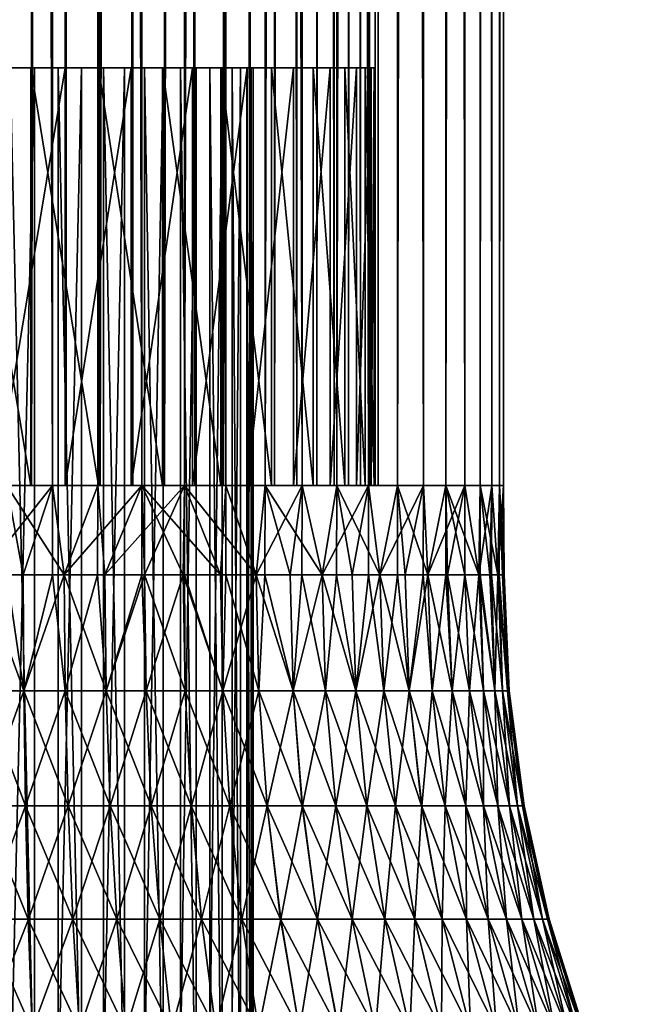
# Model space of a CAD drawing. Header units: inches. Extents: x 5 to 325, y 0 to 462.
# Tile 21 of 63: x 165.41 to 172.67, y 18.79 to 30.58. Entities that reach past the tile are written whole.
import ezdxf

# ---------------------------------------------------------------- set-up
doc = ezdxf.new("R2010")
doc.units = ezdxf.units.IN
doc.header["$MEASUREMENT"] = 0
doc.layers.get('0').update_dxf_attribs({"true_color": 0x99e4b8})

msp = doc.modelspace()

# ---------------------------------------------------------------- meshes
at = {"color": 164, "true_color": 0x1c1cb1}
mesh = msp.add_polyface(dxfattribs=at)
corners = [(164.708, 25, 177.73), (165.553, 405, 177.658), (165.553, 25, 177.658), (166.374, 405, 177.445), (166.374, 25, 177.445), (167.146, 405, 177.095), (167.146, 25, 177.095), (167.849, 405, 176.62), (167.849, 25, 176.62), (168.461, 405, 176.034), (168.461, 25, 176.034), (168.966, 405, 175.352), (168.966, 25, 175.352), (169.347, 405, 174.594), (169.347, 25, 174.594), (169.596, 405, 173.784), (169.596, 25, 173.784), (169.703, 405, 172.942), (169.703, 25, 172.942), (169.667, 405, 172.095), (169.667, 25, 172.095), (169.489, 405, 171.266), (169.489, 25, 171.266), (169.173, 405, 170.479), (169.173, 25, 170.479), (168.728, 405, 169.757), (168.728, 25, 169.757), (168.168, 405, 169.12), (168.168, 25, 169.12), (167.508, 405, 168.588), (167.508, 25, 168.588), (166.767, 405, 168.174), (166.767, 25, 168.174), (165.968, 405, 167.891), (165.968, 25, 167.891), (165.132, 405, 167.748), (165.132, 25, 167.748), (165.806, 25, 179.137), (164.708, 405, 179.23), (164.708, 25, 179.23), (164.157, 25, 166.254), (165.259, 405, 166.254), (165.259, 25, 166.254), (166.346, 405, 166.44), (166.346, 25, 166.44), (167.385, 405, 166.807), (167.385, 25, 166.807), (168.348, 405, 167.345), (168.348, 25, 167.345), (169.206, 405, 168.037), (169.206, 25, 168.037), (169.934, 405, 168.865), (169.934, 25, 168.865), (170.512, 405, 169.804), (170.512, 25, 169.804), (170.923, 405, 170.827), (170.923, 25, 170.827), (171.155, 405, 171.905), (171.155, 25, 171.905), (171.202, 405, 173.006), (171.202, 25, 173.006), (171.062, 405, 174.1), (171.062, 25, 174.1), (170.739, 405, 175.154), (170.739, 25, 175.154), (170.243, 405, 176.138), (170.243, 25, 176.138), (169.587, 405, 177.025), (169.587, 25, 177.025), (168.791, 405, 177.787), (168.791, 25, 177.787), (167.878, 405, 178.405), (167.878, 25, 178.405), (166.873, 405, 178.859), (166.873, 25, 178.859), (165.806, 405, 179.137)]
mesh.append_faces([[corners[k] for k in face] for face in [(0, 1, 2, 0), (2, 3, 4, 2), (4, 5, 6, 4), (6, 7, 8, 6), (8, 9, 10, 8), (10, 11, 12, 10), (12, 13, 14, 12), (14, 15, 16, 14), (16, 17, 18, 16), (18, 19, 20, 18), (20, 21, 22, 20), (22, 23, 24, 22), (24, 25, 26, 24), (26, 27, 28, 26), (28, 29, 30, 28), (30, 31, 32, 30), (32, 33, 34, 32), (34, 35, 36, 34), (37, 38, 39, 37), (40, 41, 42, 40), (42, 43, 44, 42), (44, 45, 46, 44), (46, 47, 48, 46), (48, 49, 50, 48), (50, 51, 52, 50), (52, 53, 54, 52), (54, 55, 56, 54), (56, 57, 58, 56), (58, 59, 60, 58), (60, 61, 62, 60), (62, 63, 64, 62), (64, 65, 66, 64), (66, 67, 68, 66), (68, 69, 70, 68), (70, 71, 72, 70), (72, 73, 74, 72), (74, 75, 37, 74)]], dxfattribs={"vtx3": -1, "color": 164})
mesh = msp.add_polyface(dxfattribs=at)
corners = [(164.708, 25, 177.73), (164.708, 405, 177.73), (165.553, 405, 177.658), (165.553, 25, 177.658), (166.374, 405, 177.445), (166.374, 25, 177.445), (167.146, 405, 177.095), (167.146, 25, 177.095), (167.849, 405, 176.62), (167.849, 25, 176.62), (168.461, 405, 176.034), (168.461, 25, 176.034), (168.966, 405, 175.352), (168.966, 25, 175.352), (169.347, 405, 174.594), (169.347, 25, 174.594), (169.596, 405, 173.784), (169.596, 25, 173.784), (169.703, 405, 172.942), (169.703, 25, 172.942), (169.667, 405, 172.095), (169.667, 25, 172.095), (169.489, 405, 171.266), (169.489, 25, 171.266), (169.173, 405, 170.479), (169.173, 25, 170.479), (168.728, 405, 169.757), (168.728, 25, 169.757), (168.168, 405, 169.12), (168.168, 25, 169.12), (167.508, 405, 168.588), (167.508, 25, 168.588), (166.767, 405, 168.174), (166.767, 25, 168.174), (165.968, 405, 167.891), (165.968, 25, 167.891), (165.132, 405, 167.748), (165.132, 25, 167.748), (164.284, 405, 167.748), (165.259, 25, 166.254), (165.259, 405, 166.254), (166.346, 405, 166.44), (166.346, 25, 166.44), (167.385, 405, 166.807), (167.385, 25, 166.807), (168.348, 405, 167.345), (168.348, 25, 167.345), (169.206, 405, 168.037), (169.206, 25, 168.037), (169.934, 405, 168.865), (169.934, 25, 168.865), (170.512, 405, 169.804), (170.512, 25, 169.804), (170.923, 405, 170.827), (170.923, 25, 170.827), (171.155, 405, 171.905), (171.155, 25, 171.905), (171.202, 405, 173.006), (171.202, 25, 173.006), (171.062, 405, 174.1), (171.062, 25, 174.1), (170.739, 405, 175.154), (170.739, 25, 175.154), (170.243, 405, 176.138), (170.243, 25, 176.138), (169.587, 405, 177.025), (169.587, 25, 177.025), (168.791, 405, 177.787), (168.791, 25, 177.787), (167.878, 405, 178.405), (167.878, 25, 178.405), (166.873, 405, 178.859), (166.873, 25, 178.859), (165.806, 405, 179.137), (165.806, 25, 179.137), (164.708, 405, 179.23)]
mesh.append_faces([[corners[k] for k in face] for face in [(0, 1, 2, 0), (3, 2, 4, 3), (5, 4, 6, 5), (7, 6, 8, 7), (9, 8, 10, 9), (11, 10, 12, 11), (13, 12, 14, 13), (15, 14, 16, 15), (17, 16, 18, 17), (19, 18, 20, 19), (21, 20, 22, 21), (23, 22, 24, 23), (25, 24, 26, 25), (27, 26, 28, 27), (29, 28, 30, 29), (31, 30, 32, 31), (33, 32, 34, 33), (35, 34, 36, 35), (37, 36, 38, 37), (39, 40, 41, 39), (42, 41, 43, 42), (44, 43, 45, 44), (46, 45, 47, 46), (48, 47, 49, 48), (50, 49, 51, 50), (52, 51, 53, 52), (54, 53, 55, 54), (56, 55, 57, 56), (58, 57, 59, 58), (60, 59, 61, 60), (62, 61, 63, 62), (64, 63, 65, 64), (66, 65, 67, 66), (68, 67, 69, 68), (70, 69, 71, 70), (72, 71, 73, 72), (74, 73, 75, 74)]], dxfattribs={"vtx3": -1, "color": 164})
at = {"color": 121, "true_color": 0x99e4d6}
mesh = msp.add_polyface(dxfattribs=at)
corners = [(168.133, 25, 169.156), (168.791, 25, 167.673), (167.48, 25, 168.629), (166.747, 25, 168.22), (166.873, 25, 166.601), (165.955, 25, 167.94), (166.905, 23.93, 166.613), (166.873, 23.93, 166.603), (167.367, 23.93, 178.661), (167.385, 23.93, 178.652), (167.385, 25, 178.653), (165.259, 23.93, 179.202), (165.259, 25, 179.207), (164.957, 23.93, 179.225), (164.157, 25, 179.207), (165.454, 23.93, 179.187), (165.946, 23.93, 179.111), (166.346, 25, 179.02), (166.345, 23.93, 179.018), (166.431, 23.93, 178.998), (166.905, 23.93, 178.847), (168.241, 23.93, 178.186), (168.348, 25, 178.115), (167.813, 23.93, 178.44), (168.241, 23.93, 167.274), (167.877, 23.93, 167.058), (167.878, 25, 167.056), (167.813, 23.93, 167.02), (167.367, 23.93, 166.799), (165.806, 23.93, 166.327), (165.806, 25, 166.324), (165.945, 23.93, 166.349), (166.43, 23.93, 166.462), (165.453, 23.93, 166.273), (164.957, 23.93, 166.235), (164.708, 25, 166.23), (164.708, 23.93, 166.235), (166.925, 22.541, 166.556), (168.274, 22.541, 167.223), (167.391, 22.541, 166.744), (166.446, 22.541, 166.404), (165.46, 22.541, 166.213), (165.461, 22.541, 179.247), (166.926, 22.541, 178.904), (167.842, 22.541, 178.493), (164.708, 30, 169.23), (165.299, 5, 169.281), (165.299, 30, 169.281), (165.874, 5, 169.43), (165.874, 30, 169.43), (166.415, 5, 169.675), (166.415, 30, 169.675), (166.907, 5, 170.007), (166.907, 30, 170.007), (167.335, 5, 170.418), (167.335, 30, 170.418), (167.688, 5, 170.895), (167.688, 30, 170.895), (167.956, 5, 171.425), (167.956, 30, 171.425), (168.129, 5, 171.993), (168.129, 30, 171.993), (168.205, 5, 172.582), (168.205, 30, 172.582), (168.18, 5, 173.175), (168.18, 30, 173.175), (168.054, 5, 173.755), (168.054, 30, 173.755), (167.833, 5, 174.306), (167.833, 30, 174.306), (167.522, 5, 174.811), (167.522, 30, 174.811), (167.13, 5, 175.257), (167.13, 30, 175.257), (166.668, 5, 175.63), (166.668, 30, 175.63), (166.15, 5, 175.919), (166.15, 30, 175.919), (165.59, 5, 176.117), (165.59, 30, 176.117), (165.005, 5, 176.218), (165.005, 30, 176.218)]
mesh.append_faces([[corners[k] for k in face] for face in [(0, 1, 2, 0), (3, 4, 5, 3), (6, 7, 4, 6), (8, 9, 10, 8), (11, 12, 13, 11), (13, 12, 14, 13), (11, 15, 12, 11), (12, 15, 16, 12), (12, 16, 17, 12), (16, 18, 17, 16), (17, 18, 19, 17), (17, 19, 10, 17), (10, 19, 20, 10), (10, 20, 8, 10), (21, 22, 10, 21), (21, 10, 23, 21), (23, 10, 9, 23), (24, 25, 26, 24), (26, 25, 27, 26), (26, 27, 4, 26), (4, 27, 28, 4), (4, 28, 6, 4), (29, 30, 31, 29), (31, 30, 4, 31), (31, 4, 32, 31), (32, 4, 7, 32), (29, 33, 30, 29), (30, 33, 34, 30), (30, 34, 35, 30), (35, 34, 36, 35), (7, 6, 37, 7), (25, 24, 38, 25), (6, 28, 39, 6), (32, 40, 31, 32), (33, 41, 34, 33), (15, 42, 16, 15), (8, 20, 43, 8), (23, 44, 21, 23), (45, 46, 47, 45), (47, 48, 49, 47), (49, 50, 51, 49), (51, 52, 53, 51), (53, 54, 55, 53), (55, 56, 57, 55), (57, 58, 59, 57), (59, 60, 61, 59), (61, 62, 63, 61), (63, 64, 65, 63), (65, 66, 67, 65), (67, 68, 69, 67), (69, 70, 71, 69), (71, 72, 73, 71), (73, 74, 75, 73), (75, 76, 77, 75), (77, 78, 79, 77), (79, 80, 81, 79)]], dxfattribs={"vtx3": -1, "color": 121})
mesh = msp.add_polyface(dxfattribs=at)
corners = [(167.48, 25, 168.629), (168.791, 25, 167.673), (167.878, 25, 167.056), (166.747, 25, 168.22), (166.873, 25, 166.601), (165.955, 25, 167.94), (165.806, 25, 166.324), (165.128, 25, 167.798), (164.708, 25, 166.23), (164.288, 25, 167.798), (168.348, 25, 178.115), (167.818, 25, 176.581), (167.122, 25, 177.052), (167.385, 25, 178.653), (166.357, 25, 177.397), (166.346, 25, 179.02), (165.544, 25, 177.609), (165.259, 25, 179.207), (164.708, 25, 177.68), (164.157, 25, 179.207), (164.708, 30, 177.68), (165.128, 30, 167.798), (165.955, 30, 167.94), (166.747, 30, 168.22), (167.48, 30, 168.629), (168.133, 30, 169.156), (168.133, 25, 169.156), (168.688, 30, 169.787), (168.424, 25, 176), (168.424, 30, 176.001), (167.818, 30, 176.581), (167.122, 30, 177.052), (166.357, 30, 177.397), (165.544, 30, 177.609), (165.299, 30, 169.281), (165.874, 30, 169.43), (167.833, 30, 174.306), (167.522, 30, 174.811), (167.13, 30, 175.257), (166.668, 30, 175.63), (166.15, 30, 175.919), (166.415, 30, 169.675), (165.59, 30, 176.117), (165.005, 30, 176.218), (164.708, 30, 169.23), (166.907, 30, 170.007), (167.335, 30, 170.418), (167.688, 30, 170.895)]
mesh.append_faces([[corners[k] for k in face] for face in [(0, 1, 2, 0), (0, 2, 3, 0), (3, 2, 4, 3), (5, 4, 6, 5), (5, 6, 7, 5), (7, 6, 8, 7), (7, 8, 9, 7), (10, 11, 12, 10), (10, 12, 13, 10), (13, 12, 14, 13), (13, 14, 15, 13), (15, 14, 16, 15), (15, 16, 17, 15), (17, 16, 18, 17), (17, 18, 19, 17), (16, 20, 18, 16), (9, 21, 7, 9), (7, 21, 22, 7), (7, 22, 5, 7), (5, 22, 23, 5), (5, 23, 3, 5), (3, 23, 24, 3), (3, 24, 0, 3), (0, 24, 25, 0), (0, 25, 26, 0), (26, 25, 27, 26), (28, 29, 30, 28), (28, 30, 11, 28), (11, 30, 31, 11), (11, 31, 12, 11), (12, 31, 32, 12), (12, 32, 14, 12), (14, 32, 33, 14), (14, 33, 16, 14), (16, 33, 20, 16), (34, 35, 23, 34), (36, 37, 29, 36), (29, 37, 38, 29), (29, 38, 30, 29), (30, 38, 39, 30), (30, 39, 31, 30), (31, 39, 40, 31), (31, 40, 32, 31), (32, 40, 33, 32), (23, 35, 24, 23), (24, 35, 41, 24), (24, 41, 25, 24), (40, 42, 33, 40), (33, 42, 43, 33), (33, 43, 20, 33), (21, 44, 34, 21), (21, 34, 22, 21), (22, 34, 23, 22), (41, 45, 25, 41), (25, 45, 46, 25), (25, 46, 27, 25), (27, 46, 47, 27)]], dxfattribs={"vtx3": -1, "color": 121})
mesh = msp.add_polyface(dxfattribs=at)
corners = [(165.013, 17.196, 164.75), (165.623, 17.196, 164.797), (165.697, 15.962, 164.162), (165.038, 15.962, 164.112), (165.782, 14.788, 163.423), (165.066, 14.788, 163.368), (165.878, 13.683, 162.586), (165.098, 13.683, 162.526), (166.229, 17.196, 180.57), (165.624, 17.196, 180.663), (165.698, 15.962, 181.298), (166.35, 15.962, 181.197), (165.783, 14.788, 182.037), (166.492, 14.788, 181.927), (165.88, 13.683, 182.874), (166.653, 13.683, 182.755), (166.824, 17.196, 165.03), (167.407, 17.196, 165.214), (167.623, 15.962, 164.613), (166.993, 15.962, 164.413), (167.874, 14.788, 163.913), (167.19, 14.788, 163.696), (168.159, 13.683, 163.12), (167.413, 13.683, 162.884), (166.228, 17.196, 164.89), (166.35, 15.962, 164.263), (166.491, 14.788, 163.533), (166.651, 13.683, 162.706), (164.402, 17.196, 164.75), (164.377, 15.962, 164.112), (164.349, 14.788, 163.368), (165.014, 17.196, 180.71), (164.378, 15.962, 181.349), (165.039, 15.962, 181.349), (164.35, 14.788, 182.092), (165.067, 14.788, 182.092), (164.317, 13.683, 182.934), (165.1, 13.683, 182.934), (166.824, 17.196, 180.431), (166.994, 15.962, 181.047), (167.191, 14.788, 181.764), (167.414, 13.683, 182.576), (166.831, 12.656, 183.673), (167.875, 14.788, 181.547), (167.624, 15.962, 180.847), (167.408, 17.196, 180.246), (164.708, 30, 169.23), (164.708, 5, 169.23), (165.299, 5, 169.281), (165.299, 30, 169.281), (165.874, 5, 169.43), (165.874, 30, 169.43), (166.415, 5, 169.675)]
mesh.append_faces([[corners[k] for k in face] for face in [(0, 1, 2, 0), (0, 2, 3, 0), (3, 2, 4, 3), (3, 4, 5, 3), (5, 4, 6, 5), (5, 6, 7, 5), (8, 9, 10, 8), (8, 10, 11, 8), (11, 10, 12, 11), (11, 12, 13, 11), (13, 12, 14, 13), (13, 14, 15, 13), (16, 17, 18, 16), (16, 18, 19, 16), (19, 18, 20, 19), (19, 20, 21, 19), (21, 22, 23, 21), (24, 16, 19, 24), (24, 19, 25, 24), (25, 19, 21, 25), (25, 21, 26, 25), (26, 21, 23, 26), (26, 23, 27, 26), (27, 6, 4, 27), (27, 4, 26, 27), (26, 4, 2, 26), (26, 2, 25, 26), (25, 2, 1, 25), (25, 1, 24, 25), (28, 0, 3, 28), (29, 3, 5, 29), (30, 5, 7, 30), (31, 32, 33, 31), (33, 34, 35, 33), (35, 36, 37, 35), (37, 14, 12, 37), (37, 12, 35, 37), (35, 12, 10, 35), (35, 10, 33, 35), (33, 10, 9, 33), (33, 9, 31, 33), (38, 8, 11, 38), (38, 11, 39, 38), (39, 11, 13, 39), (39, 13, 40, 39), (40, 13, 15, 40), (40, 15, 41, 40), (41, 15, 42, 41), (41, 43, 40, 41), (40, 43, 44, 40), (40, 44, 39, 40), (39, 44, 45, 39), (39, 45, 38, 39), (46, 47, 48, 46), (49, 48, 50, 49), (51, 50, 52, 51)]], dxfattribs={"vtx3": -1, "color": 121})
mesh = msp.add_polyface(dxfattribs=at)
corners = [(167.087, 19.806, 166.104), (167.588, 19.806, 166.306), (167.758, 18.481, 165.926), (167.228, 18.481, 165.712), (167.974, 17.196, 165.443), (167.407, 17.196, 165.214), (164.977, 19.806, 165.695), (165.515, 19.806, 165.736), (165.563, 18.481, 165.323), (164.993, 18.481, 165.279), (165.623, 17.196, 164.797), (165.013, 17.196, 164.75), (166.049, 19.806, 179.642), (165.516, 19.806, 179.724), (165.563, 18.481, 180.137), (166.128, 18.481, 180.05), (165.624, 17.196, 180.663), (166.229, 17.196, 180.57), (167.588, 19.806, 179.154), (167.088, 19.806, 179.356), (167.229, 18.481, 179.748), (167.758, 18.481, 179.534), (167.408, 17.196, 180.246), (167.975, 17.196, 180.017), (166.573, 19.806, 165.941), (166.683, 18.481, 165.54), (166.824, 17.196, 165.03), (166.048, 19.806, 165.818), (166.127, 18.481, 165.41), (166.228, 17.196, 164.89), (165.481, 21.163, 166.034), (164.438, 19.806, 165.695), (164.422, 18.481, 165.279), (164.978, 19.806, 179.765), (164.423, 18.481, 180.181), (164.994, 18.481, 180.181), (164.402, 17.196, 180.71), (165.014, 17.196, 180.71), (165.481, 21.163, 179.427), (166.574, 19.806, 179.519), (166.684, 18.481, 179.92), (166.824, 17.196, 180.431), (166.987, 21.163, 179.074), (166.415, 30, 169.675), (166.415, 5, 169.675), (166.907, 5, 170.007), (166.907, 30, 170.007), (167.335, 5, 170.418), (167.335, 30, 170.418), (167.688, 5, 170.895), (167.522, 30, 174.811), (167.522, 5, 174.811), (167.13, 5, 175.257), (167.13, 30, 175.257), (166.668, 5, 175.63), (166.668, 30, 175.63), (166.15, 5, 175.919), (166.15, 30, 175.919), (165.59, 5, 176.117), (165.59, 30, 176.117), (165.005, 5, 176.218), (165.005, 30, 176.218), (164.411, 5, 176.218)]
mesh.append_faces([[corners[k] for k in face] for face in [(0, 1, 2, 0), (0, 2, 3, 0), (3, 2, 4, 3), (3, 4, 5, 3), (6, 7, 8, 6), (6, 8, 9, 6), (9, 8, 10, 9), (9, 10, 11, 9), (12, 13, 14, 12), (12, 14, 15, 12), (15, 14, 16, 15), (15, 16, 17, 15), (18, 19, 20, 18), (18, 20, 21, 18), (21, 20, 22, 21), (21, 22, 23, 21), (24, 0, 3, 24), (24, 3, 25, 24), (25, 3, 5, 25), (25, 5, 26, 25), (27, 24, 25, 27), (27, 25, 28, 27), (28, 25, 26, 28), (28, 26, 29, 28), (29, 10, 8, 29), (29, 8, 28, 29), (28, 8, 7, 28), (28, 7, 27, 28), (27, 7, 30, 27), (31, 6, 9, 31), (32, 9, 11, 32), (33, 34, 35, 33), (35, 36, 37, 35), (37, 16, 14, 37), (37, 14, 35, 37), (35, 14, 13, 35), (35, 13, 33, 35), (33, 13, 38, 33), (39, 12, 15, 39), (39, 15, 40, 39), (40, 15, 17, 40), (40, 17, 41, 40), (41, 22, 20, 41), (41, 20, 40, 41), (40, 20, 19, 40), (40, 19, 39, 40), (39, 19, 42, 39), (43, 44, 45, 43), (46, 45, 47, 46), (48, 47, 49, 48), (50, 51, 52, 50), (53, 52, 54, 53), (55, 54, 56, 55), (57, 56, 58, 57), (59, 58, 60, 59), (61, 60, 62, 61)]], dxfattribs={"vtx3": -1, "color": 121})
mesh = msp.add_polyface(dxfattribs=at)
corners = [(169.908, 21.163, 168.441), (170.466, 19.806, 168.679), (170.139, 19.806, 168.25), (168.372, 21.163, 167.072), (168.976, 19.806, 167.131), (168.534, 19.806, 166.82), (169.228, 18.481, 166.8), (168.761, 18.481, 166.471), (169.549, 17.196, 166.379), (169.048, 17.196, 166.027), (169.392, 19.806, 177.986), (168.976, 19.806, 178.329), (169.229, 18.481, 178.66), (169.669, 18.481, 178.296), (169.55, 17.196, 179.081), (170.021, 17.196, 178.692), (169.78, 19.806, 167.848), (170.46, 18.481, 167.986), (170.08, 18.481, 167.559), (169.392, 19.806, 167.474), (169.669, 18.481, 167.163), (170.462, 17.196, 167.192), (170.021, 17.196, 166.768), (168.794, 21.163, 167.369), (168.071, 19.806, 166.545), (168.27, 18.481, 166.179), (168.523, 17.196, 165.714), (167.974, 17.196, 165.443), (167.758, 18.481, 165.926), (167.588, 19.806, 166.306), (167.465, 21.163, 166.579), (168.072, 19.806, 178.915), (167.588, 19.806, 179.154), (167.758, 18.481, 179.534), (168.27, 18.481, 179.281), (167.975, 17.196, 180.017), (168.523, 17.196, 179.746), (168.535, 19.806, 178.639), (168.761, 18.481, 178.989), (169.049, 17.196, 179.433), (168.795, 21.163, 178.091), (169.781, 19.806, 177.612), (170.081, 18.481, 177.9), (170.462, 17.196, 178.268), (170.461, 18.481, 177.474), (170.14, 19.806, 177.209), (169.909, 21.163, 177.019), (167.688, 30, 170.895), (167.688, 5, 170.895), (167.956, 5, 171.425), (167.956, 30, 171.425), (168.129, 5, 171.993), (168.129, 30, 171.993), (168.205, 5, 172.582), (168.205, 30, 172.582), (168.18, 5, 173.175), (168.18, 30, 173.175), (168.054, 5, 173.755), (168.054, 30, 173.755), (167.833, 5, 174.306), (167.833, 30, 174.306), (167.522, 5, 174.811)]
mesh.append_faces([[corners[k] for k in face] for face in [(0, 1, 2, 0), (3, 4, 5, 3), (5, 4, 6, 5), (5, 6, 7, 5), (7, 6, 8, 7), (7, 8, 9, 7), (10, 11, 12, 10), (10, 12, 13, 10), (13, 12, 14, 13), (13, 14, 15, 13), (16, 2, 17, 16), (16, 17, 18, 16), (19, 16, 18, 19), (19, 18, 20, 19), (20, 18, 21, 20), (20, 21, 22, 20), (22, 8, 6, 22), (22, 6, 20, 22), (20, 6, 4, 20), (20, 4, 19, 20), (19, 4, 23, 19), (24, 5, 7, 24), (24, 7, 25, 24), (25, 7, 9, 25), (25, 9, 26, 25), (26, 27, 28, 26), (26, 28, 25, 26), (25, 28, 29, 25), (25, 29, 24, 25), (24, 29, 30, 24), (31, 32, 33, 31), (31, 33, 34, 31), (34, 33, 35, 34), (34, 35, 36, 34), (37, 31, 34, 37), (37, 34, 38, 37), (38, 34, 36, 38), (38, 36, 39, 38), (39, 14, 12, 39), (39, 12, 38, 39), (38, 12, 11, 38), (38, 11, 37, 38), (37, 11, 40, 37), (41, 10, 13, 41), (41, 13, 42, 41), (42, 13, 15, 42), (42, 15, 43, 42), (42, 44, 45, 42), (42, 45, 41, 42), (41, 45, 46, 41), (47, 48, 49, 47), (50, 49, 51, 50), (52, 51, 53, 52), (54, 53, 55, 54), (56, 55, 57, 56), (58, 57, 59, 58), (60, 59, 61, 60)]], dxfattribs={"vtx3": -1, "color": 121})
mesh = msp.add_polyface(dxfattribs=at)
corners = [(170.923, 25, 174.634), (171.155, 25, 173.556), (169.653, 25, 172.94), (169.618, 25, 172.101), (171.202, 25, 172.454), (169.441, 25, 171.281), (171.062, 25, 171.361), (170.739, 25, 170.307), (169.128, 25, 170.502), (170.243, 25, 169.322), (168.688, 25, 169.787), (169.587, 25, 168.436), (168.133, 25, 169.156), (168.791, 25, 167.673), (169.547, 25, 173.773), (169.301, 25, 174.576), (170.512, 25, 175.656), (168.923, 25, 175.325), (169.934, 25, 176.595), (168.424, 25, 176), (169.206, 25, 177.423), (167.818, 25, 176.581), (168.348, 25, 178.115), (170.295, 23.93, 176.051), (171.132, 23.93, 171.738), (171.037, 23.93, 171.249), (170.905, 23.93, 170.769), (168.241, 23.93, 167.274), (167.878, 25, 167.056), (168.688, 30, 169.787), (169.128, 30, 170.502), (169.441, 30, 171.281), (169.618, 30, 172.101), (169.653, 30, 172.94), (169.547, 30, 173.773), (169.301, 30, 174.576), (168.923, 30, 175.325), (168.424, 30, 176.001), (167.688, 30, 170.895), (167.956, 30, 171.425), (168.129, 30, 171.993), (168.205, 30, 172.582), (168.18, 30, 173.175), (168.054, 30, 173.755), (167.833, 30, 174.306)]
mesh.append_faces([[corners[k] for k in face] for face in [(0, 1, 2, 0), (2, 1, 3, 2), (3, 1, 4, 3), (3, 4, 5, 3), (4, 6, 5, 4), (5, 6, 7, 5), (5, 7, 8, 5), (8, 7, 9, 8), (8, 9, 10, 8), (10, 9, 11, 10), (10, 11, 12, 10), (12, 11, 13, 12), (2, 14, 0, 2), (0, 14, 15, 0), (0, 15, 16, 0), (16, 15, 17, 16), (16, 17, 18, 16), (18, 17, 19, 18), (18, 19, 20, 18), (20, 19, 21, 20), (20, 21, 22, 20), (18, 23, 16, 18), (24, 6, 4, 24), (6, 25, 26, 6), (6, 26, 7, 6), (13, 27, 28, 13), (12, 29, 10, 12), (10, 29, 30, 10), (10, 30, 8, 10), (8, 30, 31, 8), (8, 31, 5, 8), (5, 31, 32, 5), (5, 32, 3, 5), (3, 32, 33, 3), (3, 33, 2, 3), (2, 33, 34, 2), (2, 34, 14, 2), (14, 34, 35, 14), (14, 35, 15, 14), (15, 35, 36, 15), (15, 36, 17, 15), (17, 36, 37, 17), (17, 37, 19, 17), (29, 38, 30, 29), (30, 38, 39, 30), (30, 39, 31, 30), (31, 39, 40, 31), (31, 40, 32, 31), (32, 40, 41, 32), (32, 41, 33, 32), (33, 41, 42, 33), (33, 42, 34, 33), (34, 42, 43, 34), (34, 43, 35, 34), (35, 43, 44, 35), (35, 44, 36, 35), (36, 44, 37, 36)]], dxfattribs={"vtx3": -1, "color": 121})
at = {"color": 164, "true_color": 0x1c1cb1}
mesh = msp.add_polyface(dxfattribs=at)
corners = [(165.132, 25, 167.748), (164.157, 25, 166.254), (165.259, 25, 166.254), (165.968, 25, 167.891), (166.346, 25, 166.44), (166.767, 25, 168.174), (167.385, 25, 166.807), (167.508, 25, 168.588), (168.348, 25, 167.345), (168.168, 25, 169.12), (169.206, 25, 168.037), (168.728, 25, 169.757), (169.934, 25, 168.865), (169.173, 25, 170.479), (170.512, 25, 169.804), (169.489, 25, 171.266), (170.923, 25, 170.827), (169.667, 25, 172.095), (171.155, 25, 171.905), (169.703, 25, 172.942), (171.202, 25, 173.006), (169.596, 25, 173.784), (171.062, 25, 174.1), (169.347, 25, 174.594), (170.739, 25, 175.154), (168.966, 25, 175.352), (170.243, 25, 176.138), (168.461, 25, 176.034), (169.587, 25, 177.025), (167.849, 25, 176.62), (168.791, 25, 177.787), (167.146, 25, 177.095), (167.878, 25, 178.405), (166.374, 25, 177.445), (166.873, 25, 178.859), (165.553, 25, 177.658), (165.806, 25, 179.137), (164.708, 25, 177.73), (164.708, 25, 179.23)]
mesh.append_faces([[corners[k] for k in face] for face in [(0, 1, 2, 0), (0, 2, 3, 0), (3, 2, 4, 3), (3, 4, 5, 3), (5, 4, 6, 5), (5, 6, 7, 5), (7, 6, 8, 7), (7, 8, 9, 7), (9, 8, 10, 9), (9, 10, 11, 9), (11, 10, 12, 11), (11, 12, 13, 11), (13, 12, 14, 13), (13, 14, 15, 13), (15, 14, 16, 15), (15, 16, 17, 15), (17, 16, 18, 17), (17, 18, 19, 17), (19, 18, 20, 19), (19, 20, 21, 19), (21, 20, 22, 21), (21, 22, 23, 21), (23, 22, 24, 23), (23, 24, 25, 23), (25, 24, 26, 25), (25, 26, 27, 25), (27, 26, 28, 27), (27, 28, 29, 27), (29, 28, 30, 29), (29, 30, 31, 29), (31, 30, 32, 31), (31, 32, 33, 31), (33, 32, 34, 33), (33, 34, 35, 33), (35, 34, 36, 35), (35, 36, 37, 35), (37, 36, 38, 37)]], dxfattribs={"vtx3": -1, "color": 164})
at = {"color": 121, "true_color": 0x99e4d6}
mesh = msp.add_polyface(dxfattribs=at)
corners = [(168.346, 23.93, 178.112), (168.348, 25, 178.115), (168.241, 23.93, 178.186), (169.202, 23.93, 177.419), (169.206, 25, 177.423), (169.033, 23.93, 177.583), (168.649, 23.93, 177.899), (169.931, 23.93, 176.593), (169.934, 25, 176.595), (169.723, 23.93, 176.865), (169.392, 23.93, 177.237), (170.025, 23.93, 176.469), (170.295, 23.93, 176.051), (170.512, 25, 175.656), (170.51, 23.93, 175.656), (170.533, 23.93, 175.614), (170.921, 23.93, 174.633), (170.923, 25, 174.634), (170.905, 23.93, 174.691), (170.737, 23.93, 175.16), (171.151, 23.93, 173.555), (171.155, 25, 173.556), (171.132, 23.93, 173.722), (171.037, 23.93, 174.211), (171.197, 23.93, 172.454), (171.202, 25, 172.454), (171.208, 23.93, 172.73), (171.189, 23.93, 173.227), (171.059, 23.93, 171.361), (171.062, 25, 171.361), (171.132, 23.93, 171.738), (171.189, 23.93, 172.232), (171.037, 23.93, 171.249), (170.739, 25, 170.307), (170.905, 23.93, 170.769), (170.738, 23.93, 170.304), (170.24, 23.93, 169.324), (170.243, 25, 169.322), (170.295, 23.93, 169.408), (170.533, 23.93, 169.846), (169.584, 23.93, 168.439), (169.587, 25, 168.436), (169.722, 23.93, 168.594), (170.024, 23.93, 168.99), (168.789, 23.93, 167.676), (168.791, 25, 167.673), (169.032, 23.93, 167.877), (169.391, 23.93, 168.223), (168.648, 23.93, 167.561), (168.241, 23.93, 167.274), (169.769, 22.541, 168.556), (171.191, 22.541, 171.728), (171.249, 22.541, 172.228), (171.096, 22.541, 171.235), (170.793, 22.541, 170.277), (170.587, 22.541, 169.819), (170.074, 22.541, 168.956), (169.435, 22.541, 168.181), (168.685, 22.541, 167.513), (168.685, 22.541, 177.947), (170.074, 22.541, 176.504), (170.793, 22.541, 175.182), (171.249, 22.541, 173.232)]
mesh.append_faces([[corners[k] for k in face] for face in [(0, 1, 2, 0), (3, 4, 5, 3), (5, 4, 1, 5), (5, 1, 6, 5), (6, 1, 0, 6), (7, 8, 9, 7), (9, 8, 4, 9), (9, 4, 10, 9), (10, 4, 3, 10), (7, 11, 8, 7), (8, 11, 12, 8), (13, 12, 14, 13), (13, 14, 15, 13), (16, 17, 18, 16), (18, 17, 13, 18), (18, 13, 19, 18), (19, 13, 15, 19), (20, 21, 22, 20), (22, 21, 17, 22), (22, 17, 23, 22), (23, 17, 16, 23), (24, 25, 26, 24), (26, 25, 21, 26), (26, 21, 27, 26), (27, 21, 20, 27), (28, 29, 30, 28), (30, 25, 31, 30), (31, 25, 24, 31), (28, 32, 29, 28), (33, 34, 35, 33), (36, 37, 38, 36), (38, 37, 33, 38), (38, 33, 39, 38), (39, 33, 35, 39), (40, 41, 42, 40), (42, 41, 37, 42), (42, 37, 43, 42), (43, 37, 36, 43), (44, 45, 46, 44), (46, 45, 41, 46), (46, 41, 47, 46), (47, 41, 40, 47), (44, 48, 45, 44), (45, 48, 49, 45), (40, 42, 50, 40), (28, 30, 51, 28), (31, 52, 30, 31), (32, 53, 34, 32), (35, 54, 39, 35), (38, 39, 55, 38), (43, 56, 42, 43), (47, 57, 46, 47), (48, 58, 49, 48), (6, 59, 5, 6), (11, 60, 12, 11), (18, 19, 61, 18), (27, 62, 26, 27)]], dxfattribs={"vtx3": -1, "color": 121})
mesh = msp.add_polyface(dxfattribs=at)
corners = [(166.345, 23.93, 179.018), (165.946, 23.93, 179.111), (165.957, 22.541, 179.17), (164.708, 23.93, 166.235), (164.957, 23.93, 166.235), (164.959, 22.541, 166.175), (166.446, 22.541, 166.404), (166.43, 23.93, 166.462), (166.873, 23.93, 166.603), (165.46, 22.541, 166.213), (165.453, 23.93, 166.273), (165.806, 23.93, 166.327), (165.461, 22.541, 179.247), (165.454, 23.93, 179.187), (165.259, 23.93, 179.202), (166.447, 22.541, 179.056), (166.431, 23.93, 178.998), (166.905, 23.93, 166.613), (167.391, 22.541, 166.744), (166.925, 22.541, 166.556), (167.465, 21.163, 166.579), (166.986, 21.163, 166.386), (167.588, 19.806, 166.306), (167.087, 19.806, 166.104), (165.481, 21.163, 166.034), (164.966, 21.163, 165.994), (165.515, 19.806, 165.736), (164.977, 19.806, 165.695), (165.481, 21.163, 179.427), (165.992, 21.163, 179.348), (165.516, 19.806, 179.724), (166.049, 19.806, 179.642), (167.392, 22.541, 178.716), (166.926, 22.541, 178.904), (166.987, 21.163, 179.074), (166.494, 21.163, 166.23), (166.573, 19.806, 165.941), (165.945, 23.93, 166.349), (165.957, 22.541, 166.29), (165.991, 21.163, 166.112), (166.048, 19.806, 165.818), (164.456, 22.541, 166.175), (164.449, 21.163, 165.994), (164.957, 23.93, 179.225), (164.457, 22.541, 179.286), (164.96, 22.541, 179.286), (164.45, 21.163, 179.466), (164.966, 21.163, 179.466), (164.439, 19.806, 179.765), (164.978, 19.806, 179.765), (166.494, 21.163, 179.23), (166.574, 19.806, 179.519), (166.905, 23.93, 178.847)]
mesh.append_faces([[corners[k] for k in face] for face in [(0, 1, 2, 0), (3, 4, 5, 3), (6, 7, 8, 6), (9, 10, 11, 9), (12, 13, 14, 12), (15, 16, 0, 15), (17, 18, 19, 17), (19, 18, 20, 19), (19, 20, 21, 19), (21, 22, 23, 21), (4, 9, 5, 4), (5, 9, 24, 5), (5, 24, 25, 5), (25, 24, 26, 25), (25, 26, 27, 25), (1, 12, 2, 1), (2, 12, 28, 2), (2, 28, 29, 2), (29, 28, 30, 29), (29, 30, 31, 29), (32, 33, 34, 32), (8, 19, 6, 8), (6, 19, 21, 6), (6, 21, 35, 6), (35, 21, 23, 35), (35, 23, 36, 35), (37, 6, 38, 37), (38, 6, 35, 38), (38, 35, 39, 38), (39, 35, 36, 39), (39, 36, 40, 39), (40, 24, 39, 40), (39, 24, 9, 39), (39, 9, 38, 39), (38, 9, 11, 38), (38, 11, 37, 38), (41, 5, 25, 41), (42, 25, 27, 42), (43, 44, 45, 43), (45, 46, 47, 45), (47, 48, 49, 47), (49, 28, 47, 49), (47, 28, 12, 47), (47, 12, 45, 47), (45, 12, 14, 45), (45, 14, 43, 45), (0, 2, 15, 0), (15, 2, 29, 15), (15, 29, 50, 15), (50, 29, 31, 50), (50, 31, 51, 50), (51, 34, 50, 51), (50, 34, 33, 50), (50, 33, 15, 50), (15, 33, 52, 15), (15, 52, 16, 15)]], dxfattribs={"vtx3": -1, "color": 121})
mesh = msp.add_polyface(dxfattribs=at)
corners = [(169.202, 23.93, 177.419), (169.033, 23.93, 177.583), (169.073, 22.541, 177.628), (167.385, 23.93, 178.652), (167.367, 23.93, 178.661), (167.392, 22.541, 178.716), (168.685, 22.541, 167.513), (168.648, 23.93, 167.561), (168.789, 23.93, 167.676), (167.842, 22.541, 166.967), (167.813, 23.93, 167.02), (167.877, 23.93, 167.058), (167.842, 22.541, 178.493), (167.813, 23.93, 178.44), (168.685, 22.541, 177.947), (168.649, 23.93, 177.899), (168.346, 23.93, 178.112), (169.435, 22.541, 177.279), (169.392, 23.93, 177.237), (168.241, 23.93, 167.274), (168.274, 22.541, 167.223), (168.794, 21.163, 167.369), (168.372, 21.163, 167.072), (168.976, 19.806, 167.131), (166.986, 21.163, 166.386), (167.465, 21.163, 166.579), (167.588, 19.806, 166.306), (166.926, 22.541, 178.904), (166.987, 21.163, 179.074), (167.466, 21.163, 178.881), (167.088, 19.806, 179.356), (167.588, 19.806, 179.154), (168.795, 21.163, 178.091), (169.193, 21.163, 177.762), (168.976, 19.806, 178.329), (169.392, 19.806, 177.986), (169.032, 23.93, 167.877), (169.435, 22.541, 168.181), (169.072, 22.541, 167.832), (169.565, 21.163, 168.056), (169.193, 21.163, 167.697), (169.78, 19.806, 167.848), (169.392, 19.806, 167.474), (167.928, 21.163, 166.808), (168.534, 19.806, 166.82), (168.071, 19.806, 166.545), (167.391, 22.541, 166.744), (167.367, 23.93, 166.799), (167.928, 21.163, 178.652), (168.072, 19.806, 178.915), (168.241, 23.93, 178.186), (168.274, 22.541, 178.236), (168.372, 21.163, 178.388), (168.535, 19.806, 178.639)]
mesh.append_faces([[corners[k] for k in face] for face in [(0, 1, 2, 0), (3, 4, 5, 3), (6, 7, 8, 6), (9, 10, 11, 9), (12, 13, 3, 12), (14, 15, 16, 14), (17, 18, 0, 17), (19, 6, 20, 19), (20, 6, 21, 20), (20, 21, 22, 20), (22, 21, 23, 22), (24, 25, 26, 24), (4, 27, 5, 4), (5, 28, 29, 5), (29, 28, 30, 29), (29, 30, 31, 29), (1, 14, 2, 1), (2, 14, 32, 2), (2, 32, 33, 2), (33, 32, 34, 33), (33, 34, 35, 33), (36, 37, 38, 36), (38, 37, 39, 38), (38, 39, 40, 38), (40, 41, 42, 40), (42, 21, 40, 42), (40, 21, 6, 40), (40, 6, 38, 40), (38, 6, 8, 38), (38, 8, 36, 38), (11, 20, 9, 11), (9, 20, 22, 9), (9, 22, 43, 9), (43, 22, 44, 43), (43, 44, 45, 43), (45, 25, 43, 45), (43, 25, 46, 43), (43, 46, 9, 43), (9, 46, 47, 9), (9, 47, 10, 9), (3, 5, 12, 3), (12, 5, 29, 12), (12, 29, 48, 12), (48, 29, 31, 48), (48, 31, 49, 48), (50, 12, 51, 50), (51, 12, 48, 51), (51, 48, 52, 51), (52, 48, 49, 52), (52, 49, 53, 52), (53, 32, 52, 53), (52, 32, 14, 52), (52, 14, 51, 52), (51, 14, 16, 51), (51, 16, 50, 51), (0, 2, 17, 0), (17, 2, 33, 17)]], dxfattribs={"vtx3": -1, "color": 121})
mesh = msp.add_polyface(dxfattribs=at)
corners = [(171.151, 23.93, 173.555), (171.132, 23.93, 173.722), (171.191, 22.541, 173.731), (170.921, 23.93, 174.633), (170.905, 23.93, 174.691), (170.963, 22.541, 174.709), (170.51, 23.93, 175.656), (170.295, 23.93, 176.051), (170.347, 22.541, 176.082), (169.931, 23.93, 176.593), (169.723, 23.93, 176.865), (169.769, 22.541, 176.904), (171.249, 22.541, 172.228), (171.189, 23.93, 172.232), (171.197, 23.93, 172.454), (171.096, 22.541, 171.235), (171.037, 23.93, 171.249), (171.059, 23.93, 171.361), (170.074, 22.541, 168.956), (170.024, 23.93, 168.99), (170.24, 23.93, 169.324), (169.435, 22.541, 168.181), (169.391, 23.93, 168.223), (169.584, 23.93, 168.439), (170.074, 22.541, 176.504), (170.025, 23.93, 176.469), (170.587, 22.541, 175.641), (170.533, 23.93, 175.614), (171.096, 22.541, 174.225), (171.037, 23.93, 174.211), (171.249, 22.541, 173.232), (171.189, 23.93, 173.227), (171.132, 23.93, 171.738), (171.191, 22.541, 171.728), (171.429, 21.163, 172.214), (170.533, 23.93, 169.846), (170.793, 22.541, 170.277), (170.587, 22.541, 169.819), (170.96, 21.163, 170.21), (169.722, 23.93, 168.594), (169.769, 22.541, 168.556), (170.221, 21.163, 168.852), (169.909, 21.163, 177.019), (170.793, 22.541, 175.182), (170.96, 21.163, 175.25), (171.37, 21.163, 173.759), (171.268, 22.541, 172.73), (171.208, 23.93, 172.73), (171.37, 21.163, 171.701), (170.905, 23.93, 170.769), (170.962, 22.541, 170.75), (171.271, 21.163, 171.194), (170.738, 23.93, 170.304), (170.295, 23.93, 169.408), (170.347, 22.541, 169.377), (170.749, 21.163, 169.739), (169.908, 21.163, 168.441), (169.435, 22.541, 177.279), (169.392, 23.93, 177.237), (170.222, 21.163, 176.608), (170.502, 21.163, 176.175), (170.749, 21.163, 175.721), (170.737, 23.93, 175.16), (171.135, 21.163, 174.764), (171.272, 21.163, 174.266), (171.429, 21.163, 173.246), (171.449, 21.163, 172.73)]
mesh.append_faces([[corners[k] for k in face] for face in [(0, 1, 2, 0), (3, 4, 5, 3), (6, 7, 8, 6), (9, 10, 11, 9), (12, 13, 14, 12), (15, 16, 17, 15), (18, 19, 20, 18), (21, 22, 23, 21), (24, 25, 9, 24), (26, 27, 6, 26), (28, 29, 3, 28), (30, 31, 0, 30), (32, 12, 33, 32), (33, 12, 34, 33), (35, 36, 37, 35), (37, 36, 38, 37), (39, 18, 40, 39), (40, 18, 41, 40), (9, 11, 24, 9), (24, 11, 42, 24), (4, 43, 5, 4), (5, 43, 44, 5), (0, 2, 30, 0), (30, 2, 45, 30), (46, 12, 14, 46), (46, 14, 47, 46), (17, 33, 15, 17), (15, 33, 48, 15), (49, 15, 50, 49), (50, 15, 51, 50), (50, 36, 52, 50), (50, 52, 49, 50), (53, 37, 54, 53), (54, 37, 55, 54), (54, 18, 20, 54), (54, 20, 53, 54), (23, 40, 21, 23), (21, 40, 56, 21), (57, 11, 10, 57), (57, 10, 58, 57), (7, 24, 8, 7), (8, 24, 59, 8), (6, 8, 26, 6), (26, 8, 60, 26), (26, 60, 61, 26), (61, 43, 26, 61), (26, 43, 62, 26), (26, 62, 27, 26), (3, 5, 28, 3), (28, 5, 63, 28), (28, 63, 64, 28), (64, 2, 28, 64), (28, 2, 1, 28), (28, 1, 29, 28), (47, 30, 46, 47), (46, 30, 65, 46), (46, 65, 66, 46)]], dxfattribs={"vtx3": -1, "color": 121})
mesh = msp.add_polyface(dxfattribs=at)
corners = [(171.191, 22.541, 171.728), (171.429, 21.163, 172.214), (171.37, 21.163, 171.701), (171.728, 19.806, 172.191), (170.587, 22.541, 169.819), (170.96, 21.163, 170.21), (170.749, 21.163, 169.739), (171.238, 19.806, 170.098), (169.769, 22.541, 168.556), (170.221, 21.163, 168.852), (169.908, 21.163, 168.441), (170.466, 19.806, 168.679), (170.074, 22.541, 176.504), (169.909, 21.163, 177.019), (170.222, 21.163, 176.608), (170.14, 19.806, 177.209), (170.467, 19.806, 176.78), (170.963, 22.541, 174.709), (170.96, 21.163, 175.25), (171.135, 21.163, 174.764), (171.238, 19.806, 175.362), (171.42, 19.806, 174.854), (171.249, 22.541, 173.232), (171.37, 21.163, 173.759), (171.429, 21.163, 173.246), (171.666, 19.806, 173.804), (171.728, 19.806, 173.269), (171.748, 19.806, 172.73), (171.449, 21.163, 172.73), (171.249, 22.541, 172.228), (171.268, 22.541, 172.73), (171.096, 22.541, 171.235), (171.271, 21.163, 171.194), (171.666, 19.806, 171.655), (171.563, 19.806, 171.126), (170.962, 22.541, 170.75), (171.135, 21.163, 170.696), (171.42, 19.806, 170.606), (170.793, 22.541, 170.277), (170.347, 22.541, 169.377), (170.502, 21.163, 169.285), (171.017, 19.806, 169.606), (170.759, 19.806, 169.132), (170.074, 22.541, 168.956), (169.435, 22.541, 168.181), (169.565, 21.163, 168.056), (170.139, 19.806, 168.25), (169.78, 19.806, 167.848), (169.193, 21.163, 167.697), (169.435, 22.541, 177.279), (169.193, 21.163, 177.762), (169.565, 21.163, 177.404), (169.392, 19.806, 177.986), (169.781, 19.806, 177.612), (169.769, 22.541, 176.904), (170.347, 22.541, 176.082), (170.502, 21.163, 176.175), (170.76, 19.806, 176.328), (170.749, 21.163, 175.721), (171.017, 19.806, 175.854), (170.793, 22.541, 175.182), (171.272, 21.163, 174.266), (171.563, 19.806, 174.334), (171.191, 22.541, 173.731)]
mesh.append_faces([[corners[k] for k in face] for face in [(0, 1, 2, 0), (2, 1, 3, 2), (4, 5, 6, 4), (6, 5, 7, 6), (8, 9, 10, 8), (10, 9, 11, 10), (12, 13, 14, 12), (14, 13, 15, 14), (14, 15, 16, 14), (17, 18, 19, 17), (19, 18, 20, 19), (19, 20, 21, 19), (22, 23, 24, 22), (24, 23, 25, 24), (24, 25, 26, 24), (27, 1, 28, 27), (28, 1, 29, 28), (28, 29, 30, 28), (31, 2, 32, 31), (32, 2, 33, 32), (32, 33, 34, 32), (35, 32, 36, 35), (36, 32, 34, 36), (36, 34, 37, 36), (37, 5, 36, 37), (36, 5, 38, 36), (36, 38, 35, 36), (39, 6, 40, 39), (40, 6, 41, 40), (40, 41, 42, 40), (42, 9, 40, 42), (40, 9, 43, 40), (40, 43, 39, 40), (44, 10, 45, 44), (45, 10, 46, 45), (45, 46, 47, 45), (48, 45, 47, 48), (49, 50, 51, 49), (51, 50, 52, 51), (51, 52, 53, 51), (53, 13, 51, 53), (51, 13, 54, 51), (51, 54, 49, 51), (55, 14, 56, 55), (56, 14, 16, 56), (56, 16, 57, 56), (58, 56, 57, 58), (58, 57, 59, 58), (59, 18, 58, 59), (58, 18, 60, 58), (61, 19, 21, 61), (61, 21, 62, 61), (62, 23, 61, 62), (61, 23, 63, 61), (28, 24, 26, 28), (28, 26, 27, 28)]], dxfattribs={"vtx3": -1, "color": 121})
mesh = msp.add_polyface(dxfattribs=at)
corners = [(171.37, 21.163, 171.701), (171.728, 19.806, 172.191), (171.666, 19.806, 171.655), (172.142, 18.481, 172.159), (172.077, 18.481, 171.592), (172.67, 17.196, 172.118), (170.749, 21.163, 169.739), (171.238, 19.806, 170.098), (171.017, 19.806, 169.606), (171.624, 18.481, 169.942), (171.39, 18.481, 169.421), (172.115, 17.196, 169.744), (170.139, 19.806, 168.25), (170.466, 19.806, 168.679), (170.807, 18.481, 168.44), (170.46, 18.481, 167.986), (171.24, 17.196, 168.135), (170.467, 19.806, 176.78), (170.14, 19.806, 177.209), (170.461, 18.481, 177.474), (170.807, 18.481, 177.02), (170.869, 17.196, 177.811), (171.42, 19.806, 174.854), (171.238, 19.806, 175.362), (171.624, 18.481, 175.517), (171.817, 18.481, 174.98), (172.115, 17.196, 175.715), (171.728, 19.806, 173.269), (171.666, 19.806, 173.804), (172.077, 18.481, 173.868), (172.142, 18.481, 173.301), (172.6, 17.196, 173.949), (172.164, 18.481, 172.73), (171.748, 19.806, 172.73), (171.429, 21.163, 172.214), (171.563, 19.806, 171.126), (171.968, 18.481, 171.031), (172.6, 17.196, 171.511), (171.42, 19.806, 170.606), (171.817, 18.481, 170.48), (172.484, 17.196, 170.91), (170.96, 21.163, 170.21), (170.759, 19.806, 169.132), (171.117, 18.481, 168.919), (171.864, 17.196, 169.186), (170.221, 21.163, 168.852), (170.08, 18.481, 167.559), (170.869, 17.196, 167.649), (170.76, 19.806, 176.328), (171.117, 18.481, 176.54), (171.24, 17.196, 177.324), (171.017, 19.806, 175.854), (171.39, 18.481, 176.038), (171.573, 17.196, 176.811), (170.96, 21.163, 175.25), (171.563, 19.806, 174.334), (171.968, 18.481, 174.429), (172.322, 17.196, 175.139), (171.37, 21.163, 173.759), (172.67, 17.196, 173.341)]
mesh.append_faces([[corners[k] for k in face] for face in [(0, 1, 2, 0), (2, 1, 3, 2), (2, 3, 4, 2), (4, 3, 5, 4), (6, 7, 8, 6), (8, 7, 9, 8), (8, 9, 10, 8), (10, 9, 11, 10), (12, 13, 14, 12), (12, 14, 15, 12), (15, 14, 16, 15), (17, 18, 19, 17), (17, 19, 20, 17), (20, 19, 21, 20), (22, 23, 24, 22), (22, 24, 25, 22), (25, 24, 26, 25), (27, 28, 29, 27), (27, 29, 30, 27), (30, 29, 31, 30), (32, 3, 1, 32), (32, 1, 33, 32), (33, 1, 34, 33), (35, 2, 4, 35), (35, 4, 36, 35), (36, 4, 37, 36), (38, 35, 36, 38), (38, 36, 39, 38), (39, 36, 40, 39), (39, 9, 7, 39), (39, 7, 38, 39), (38, 7, 41, 38), (42, 8, 10, 42), (42, 10, 43, 42), (43, 10, 44, 43), (43, 14, 13, 43), (43, 13, 42, 43), (42, 13, 45, 42), (46, 15, 47, 46), (48, 17, 20, 48), (48, 20, 49, 48), (49, 20, 50, 49), (51, 48, 49, 51), (51, 49, 52, 51), (52, 49, 53, 52), (52, 24, 23, 52), (52, 23, 51, 52), (51, 23, 54, 51), (55, 22, 25, 55), (55, 25, 56, 55), (56, 25, 57, 56), (56, 29, 28, 56), (56, 28, 55, 56), (55, 28, 58, 55), (33, 27, 30, 33), (33, 30, 32, 33), (32, 30, 59, 32)]], dxfattribs={"vtx3": -1, "color": 121})

doc.saveas('drawing.dxf')
